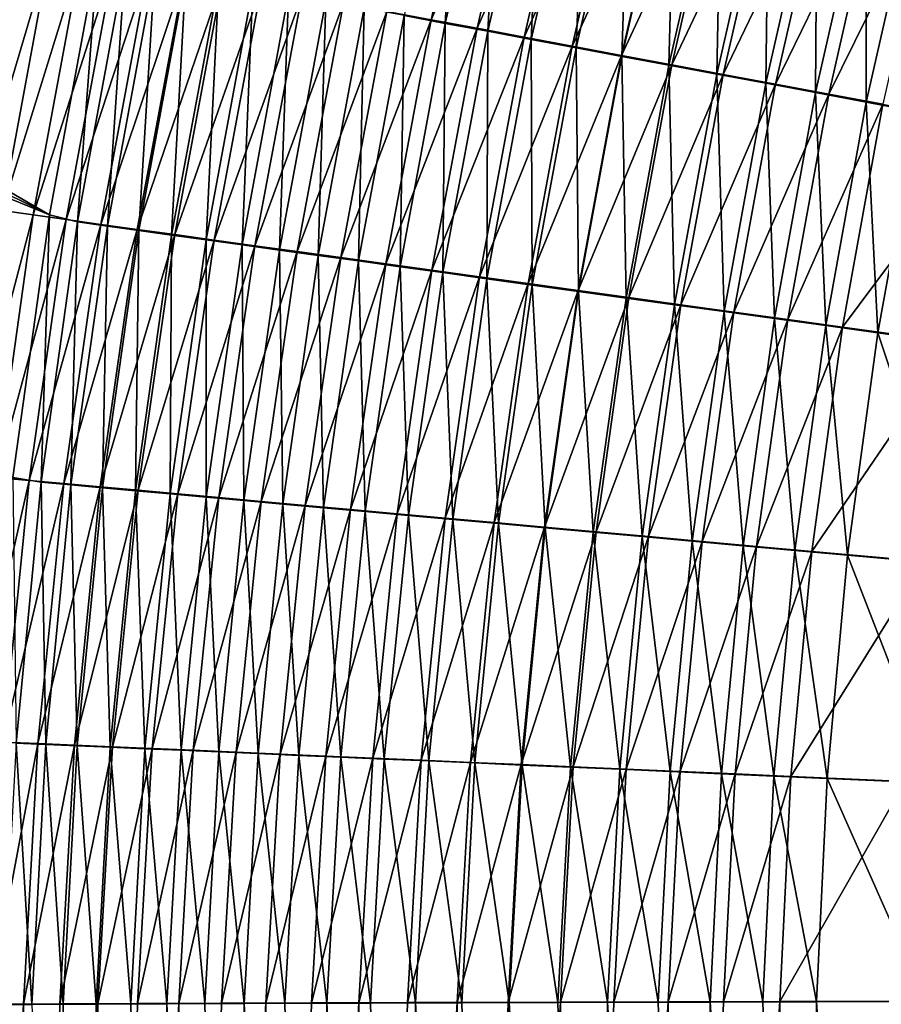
# Model space of a CAD drawing. Header units: metres. Extents: x -900 to 900, y -400 to 400.
# Tile 64 of 241: x -613 to -583, y 88 to 122. Entities that reach past the tile are written whole.
import ezdxf

# ---------------------------------------------------------------- set-up
doc = ezdxf.new("R2010")
doc.units = ezdxf.units.M

msp = doc.modelspace()

# ---------------------------------------------------------------- linework, layer by layer
at = {"layer": 'top'}
for points in [[(-665.980164, 141.913452, -352.099426), (-611.619263, 115.12542, -458.653259), (-665.315186, 146.204742, -352.098572)], [(-611.619263, 115.12542, -458.653259), (-609.978149, 123.998863, -458.955475), (-665.315186, 146.204742, -352.098572)], [(-611.619263, 115.12542, -458.653259), (-665.980164, 141.913452, -352.099426), (-666.541565, 137.607285, -352.102966)], [(-612.863892, 106.216515, -458.294708), (-611.619263, 115.12542, -458.653259), (-666.541565, 137.607285, -352.102966)], [(-598.673096, 121.745285, -477.851379), (-600.183411, 122.028526, -476.48764), (-596.780457, 129.962692, -477.982422)], [(-599.593933, 121.882126, -472.929657), (-598.198303, 121.620544, -474.275818), (-597.697937, 130.137268, -473.075623)], [(-598.673096, 121.745285, -477.851379), (-596.780457, 129.962692, -477.982422), (-595.24585, 129.598465, -479.284393)], [(-598.198303, 121.620544, -474.275818), (-596.318115, 129.80983, -474.411163), (-597.697937, 130.137268, -473.075623)], [(-598.198303, 121.620544, -474.275818), (-596.760193, 121.351135, -475.574341), (-596.318115, 129.80983, -474.411163)], [(-596.760193, 121.351135, -475.574341), (-594.89679, 129.472717, -475.699402), (-596.318115, 129.80983, -474.411163)], [(-597.119934, 121.454124, -479.163849), (-598.673096, 121.745285, -477.851379), (-595.24585, 129.598465, -479.284393)], [(-597.119934, 121.454124, -479.163849), (-595.24585, 129.598465, -479.284393), (-593.671021, 129.224854, -480.534088)], [(-596.760193, 121.351135, -475.574341), (-595.281311, 121.074203, -476.824066), (-594.89679, 129.472717, -475.699402)], [(-595.281311, 121.074203, -476.824066), (-593.435547, 129.126297, -476.939087), (-594.89679, 129.472717, -475.699402)], [(-595.525635, 121.155357, -480.423737), (-597.119934, 121.454124, -479.163849), (-593.671021, 129.224854, -480.534088)], [(-595.525635, 121.155357, -480.423737), (-593.671021, 129.224854, -480.534088), (-592.057495, 128.842239, -481.730286)], [(-595.281311, 121.074203, -476.824066), (-593.763245, 120.790031, -478.023712), (-593.435547, 129.126297, -476.939087)], [(-593.763245, 120.790031, -478.023712), (-591.935974, 128.77095, -478.129028), (-593.435547, 129.126297, -476.939087)], [(-593.891785, 120.849297, -481.629761), (-595.525635, 121.155357, -480.423737), (-592.057495, 128.842239, -481.730286)], [(-593.891785, 120.849297, -481.629761), (-592.057495, 128.842239, -481.730286), (-590.407043, 128.450989, -482.871704)], [(-593.763245, 120.790031, -478.023712), (-592.20752, 120.498924, -479.172028), (-591.935974, 128.77095, -478.129028)], [(-592.20752, 120.498924, -479.172028), (-590.399597, 128.407028, -479.268036), (-591.935974, 128.77095, -478.129028)], [(-592.220154, 120.53624, -482.780579), (-593.891785, 120.849297, -481.629761), (-590.407043, 128.450989, -482.871704)], [(-592.220154, 120.53624, -482.780579), (-590.407043, 128.450989, -482.871704), (-588.721252, 128.051498, -483.957062)], [(-592.20752, 120.498924, -479.172028), (-590.615784, 120.201172, -480.267853), (-590.399597, 128.407028, -479.268036)], [(-590.615784, 120.201172, -480.267853), (-588.827942, 128.034912, -480.354858), (-590.399597, 128.407028, -479.268036)], [(-590.512329, 120.216515, -483.874969), (-592.220154, 120.53624, -482.780579), (-588.721252, 128.051498, -483.957062)], [(-590.615784, 120.201172, -480.267853), (-588.989624, 119.897064, -481.309906), (-588.827942, 128.034912, -480.354858)], [(-590.512329, 120.216515, -483.874969), (-588.721252, 128.051498, -483.957062), (-587.001709, 127.644173, -484.985138)], [(-588.989624, 119.897064, -481.309906), (-587.222717, 127.654953, -481.388306), (-588.827942, 128.034912, -480.354858)], [(-588.770081, 119.890427, -484.911652), (-590.512329, 120.216515, -483.874969), (-587.001709, 127.644173, -484.985138)], [(-588.989624, 119.897064, -481.309906), (-587.330627, 119.586914, -482.297028), (-587.222717, 127.654953, -481.388306)], [(-588.770081, 119.890427, -484.911652), (-587.001709, 127.644173, -484.985138), (-585.250366, 127.229431, -485.954987)], [(-587.330627, 119.586914, -482.297028), (-585.585388, 127.267532, -482.367249), (-587.222717, 127.654953, -481.388306)], [(-587.330627, 119.586914, -482.297028), (-585.640686, 119.271034, -483.228271), (-585.585388, 127.267532, -482.367249)], [(-585.640686, 119.271034, -483.228271), (-583.917725, 126.873062, -483.290741), (-585.585388, 127.267532, -482.367249)], [(-586.995239, 119.558319, -485.889679), (-588.770081, 119.890427, -484.911652), (-585.250366, 127.229431, -485.954987)], [(-586.995239, 119.558319, -485.889679), (-585.250366, 127.229431, -485.954987), (-583.469055, 126.807709, -486.865723)], [(-585.189697, 119.220543, -486.808105), (-586.995239, 119.558319, -485.889679), (-583.469055, 126.807709, -486.865723)], [(-585.640686, 119.271034, -483.228271), (-583.921448, 118.949768, -484.102783), (-583.917725, 126.873062, -483.290741)], [(-585.189697, 119.220543, -486.808105), (-583.469055, 126.807709, -486.865723), (-581.659546, 126.37944, -487.716431)], [(-583.921448, 118.949768, -484.102783), (-582.221497, 126.471954, -484.157928), (-583.917725, 126.873062, -483.290741)], [(-583.355469, 118.877457, -487.666016), (-585.189697, 119.220543, -486.808105), (-581.659546, 126.37944, -487.716431)], [(-583.921448, 118.949768, -484.102783), (-582.174866, 118.623451, -484.919708), (-582.221497, 126.471954, -484.157928)], [(-613.226685, 115.268509, -461.864471), (-614.345459, 114.860573, -460.055634), (-611.583008, 124.172516, -462.167847)], [(-614.345459, 114.860573, -460.055634), (-612.775635, 123.566879, -460.368866), (-611.583008, 124.172516, -462.167847)], [(-613.226685, 115.268509, -461.864471), (-611.583008, 124.172516, -462.167847), (-610.529358, 123.973679, -463.917053)], [(-612.168457, 115.12104, -463.62912), (-613.226685, 115.268509, -461.864471), (-610.529358, 123.973679, -463.917053)], [(-612.168457, 115.12104, -463.62912), (-610.529358, 123.973679, -463.917053), (-609.419067, 123.764351, -465.631683)], [(-609.978149, 123.998863, -458.955475), (-611.619263, 115.12542, -458.653259), (-610.665344, 114.882912, -460.35199)], [(-609.052673, 123.659813, -460.640778), (-609.978149, 123.998863, -458.955475), (-610.665344, 114.882912, -460.35199)], [(-611.052368, 114.96563, -465.359192), (-612.168457, 115.12104, -463.62912), (-609.419067, 123.764351, -465.631683)], [(-611.052368, 114.96563, -465.359192), (-609.419067, 123.764351, -465.631683), (-608.25354, 123.544815, -467.309601)], [(-610.665344, 114.882912, -460.35199), (-609.657776, 114.742638, -462.032257), (-609.052673, 123.659813, -460.640778)], [(-609.657776, 114.742638, -462.032257), (-608.049438, 123.47068, -462.306335), (-609.052673, 123.659813, -460.640778)], [(-609.879761, 114.802483, -467.052429), (-611.052368, 114.96563, -465.359192), (-608.25354, 123.544815, -467.309601)], [(-609.879761, 114.802483, -467.052429), (-608.25354, 123.544815, -467.309601), (-607.034302, 123.315346, -468.9487)], [(-608.652283, 114.631805, -468.706665), (-609.879761, 114.802483, -467.052429), (-607.034302, 123.315346, -468.9487)], [(-609.657776, 114.742638, -462.032257), (-608.595093, 114.59481, -463.679565), (-608.049438, 123.47068, -462.306335)], [(-608.652283, 114.631805, -468.706665), (-607.034302, 123.315346, -468.9487), (-605.762756, 123.076202, -470.546783)], [(-608.595093, 114.59481, -463.679565), (-606.992249, 123.271576, -463.938965), (-608.049438, 123.47068, -462.306335)], [(-608.595093, 114.59481, -463.679565), (-607.478638, 114.439621, -465.29184), (-606.992249, 123.271576, -463.938965)], [(-607.478638, 114.439621, -465.29184), (-605.882507, 123.062767, -465.536652), (-606.992249, 123.271576, -463.938965)], [(-607.371338, 114.453789, -470.319763), (-608.652283, 114.631805, -468.706665), (-605.762756, 123.076202, -470.546783)], [(-607.478638, 114.439621, -465.29184), (-606.309875, 114.277267, -466.866974), (-605.882507, 123.062767, -465.536652)], [(-607.371338, 114.453789, -470.319763), (-605.762756, 123.076202, -470.546783), (-604.440369, 122.827675, -472.101746)], [(-606.309875, 114.277267, -466.866974), (-604.721558, 122.844498, -467.097351), (-605.882507, 123.062767, -465.536652)], [(-606.038391, 114.268654, -471.889496), (-607.371338, 114.453789, -470.319763), (-604.440369, 122.827675, -472.101746)], [(-606.309875, 114.277267, -466.866974), (-605.09021, 114.107948, -468.402924), (-604.721558, 122.844498, -467.097351)], [(-606.038391, 114.268654, -471.889496), (-604.440369, 122.827675, -472.101746), (-603.068665, 122.57003, -473.61145)], [(-605.09021, 114.107948, -468.402924), (-603.510803, 122.617043, -468.619049), (-604.721558, 122.844498, -467.097351)], [(-605.09021, 114.107948, -468.402924), (-603.821045, 113.931847, -469.897583), (-603.510803, 122.617043, -468.619049)], [(-603.821045, 113.931847, -469.897583), (-602.251709, 122.380653, -470.09964), (-603.510803, 122.617043, -468.619049)], [(-604.655029, 114.076591, -473.413696), (-606.038391, 114.268654, -471.889496), (-603.068665, 122.57003, -473.61145)], [(-604.655029, 114.076591, -473.413696), (-603.068665, 122.57003, -473.61145), (-601.64917, 122.303551, -475.073883)], [(-603.222656, 113.877823, -474.89032), (-604.655029, 114.076591, -473.413696), (-601.64917, 122.303551, -475.073883)], [(-603.821045, 113.931847, -469.897583), (-602.503845, 113.749161, -471.348907), (-602.251709, 122.380653, -470.09964)], [(-603.222656, 113.877823, -474.89032), (-601.64917, 122.303551, -475.073883), (-600.183411, 122.028526, -476.48764)], [(-602.503845, 113.749161, -471.348907), (-600.945618, 122.13559, -471.53717), (-602.251709, 122.380653, -470.09964)], [(-601.743042, 113.672569, -476.317902), (-603.222656, 113.877823, -474.89032), (-600.183411, 122.028526, -476.48764)], [(-602.503845, 113.749161, -471.348907), (-601.140015, 113.560097, -472.754913), (-600.945618, 122.13559, -471.53717)], [(-601.743042, 113.672569, -476.317902), (-600.183411, 122.028526, -476.48764), (-598.673096, 121.745285, -477.851379)], [(-601.140015, 113.560097, -472.754913), (-599.593933, 121.882126, -472.929657), (-600.945618, 122.13559, -471.53717)], [(-600.217896, 113.46106, -477.695129), (-601.743042, 113.672569, -476.317902), (-598.673096, 121.745285, -477.851379)], [(-601.140015, 113.560097, -472.754913), (-599.73114, 113.364861, -474.114227), (-599.593933, 121.882126, -472.929657)], [(-600.217896, 113.46106, -477.695129), (-598.673096, 121.745285, -477.851379), (-597.119934, 121.454124, -479.163849)], [(-599.73114, 113.364861, -474.114227), (-598.198303, 121.620544, -474.275818), (-599.593933, 121.882126, -472.929657)], [(-599.73114, 113.364861, -474.114227), (-598.278931, 113.163689, -475.425598), (-598.198303, 121.620544, -474.275818)], [(-598.278931, 113.163689, -475.425598), (-596.760193, 121.351135, -475.574341), (-598.198303, 121.620544, -474.275818)], [(-598.648865, 113.243538, -479.020691), (-600.217896, 113.46106, -477.695129), (-597.119934, 121.454124, -479.163849)], [(-598.648865, 113.243538, -479.020691), (-597.119934, 121.454124, -479.163849), (-595.525635, 121.155357, -480.423737)], [(-598.278931, 113.163689, -475.425598), (-596.784973, 112.956779, -476.687744), (-596.760193, 121.351135, -475.574341)], [(-596.784973, 112.956779, -476.687744), (-595.281311, 121.074203, -476.824066), (-596.760193, 121.351135, -475.574341)], [(-597.037659, 113.020226, -480.293213), (-598.648865, 113.243538, -479.020691), (-595.525635, 121.155357, -480.423737)], [(-597.037659, 113.020226, -480.293213), (-595.525635, 121.155357, -480.423737), (-593.891785, 120.849297, -481.629761)], [(-596.784973, 112.956779, -476.687744), (-595.250854, 112.744377, -477.899445), (-595.281311, 121.074203, -476.824066)], [(-595.250854, 112.744377, -477.899445), (-593.763245, 120.790031, -478.023712), (-595.281311, 121.074203, -476.824066)], [(-595.386047, 112.791359, -481.511444), (-597.037659, 113.020226, -480.293213), (-593.891785, 120.849297, -481.629761)], [(-595.386047, 112.791359, -481.511444), (-593.891785, 120.849297, -481.629761), (-592.220154, 120.53624, -482.780579)], [(-595.250854, 112.744377, -477.899445), (-593.678223, 112.526688, -479.059418), (-593.763245, 120.790031, -478.023712)], [(-593.678223, 112.526688, -479.059418), (-592.20752, 120.498924, -479.172028), (-593.763245, 120.790031, -478.023712)], [(-593.69574, 112.557167, -482.674011), (-595.386047, 112.791359, -481.511444), (-592.220154, 120.53624, -482.780579)], [(-593.69574, 112.557167, -482.674011), (-592.220154, 120.53624, -482.780579), (-590.512329, 120.216515, -483.874969)], [(-593.678223, 112.526688, -479.059418), (-592.068787, 112.30394, -480.166382), (-592.20752, 120.498924, -479.172028)], [(-592.068787, 112.30394, -480.166382), (-590.615784, 120.201172, -480.267853), (-592.20752, 120.498924, -479.172028)], [(-591.968445, 112.317894, -483.779602), (-593.69574, 112.557167, -482.674011), (-590.512329, 120.216515, -483.874969)], [(-592.068787, 112.30394, -480.166382), (-590.424072, 112.076355, -481.219116), (-590.615784, 120.201172, -480.267853)], [(-591.968445, 112.317894, -483.779602), (-590.512329, 120.216515, -483.874969), (-588.770081, 119.890427, -484.911652)], [(-590.424072, 112.076355, -481.219116), (-588.989624, 119.897064, -481.309906), (-590.615784, 120.201172, -480.267853)], [(-590.205872, 112.073761, -484.826965), (-591.968445, 112.317894, -483.779602), (-588.770081, 119.890427, -484.911652)], [(-590.424072, 112.076355, -481.219116), (-588.745789, 111.844147, -482.2164), (-588.989624, 119.897064, -481.309906)], [(-590.205872, 112.073761, -484.826965), (-588.770081, 119.890427, -484.911652), (-586.995239, 119.558319, -485.889679)], [(-588.745789, 111.844147, -482.2164), (-587.330627, 119.586914, -482.297028), (-588.989624, 119.897064, -481.309906)], [(-588.745789, 111.844147, -482.2164), (-587.035767, 111.607582, -483.157288), (-587.330627, 119.586914, -482.297028)], [(-587.035767, 111.607582, -483.157288), (-585.640686, 119.271034, -483.228271), (-587.330627, 119.586914, -482.297028)], [(-588.409973, 111.825043, -485.815125), (-590.205872, 112.073761, -484.826965), (-586.995239, 119.558319, -485.889679)], [(-588.409973, 111.825043, -485.815125), (-586.995239, 119.558319, -485.889679), (-585.189697, 119.220543, -486.808105)], [(-587.035767, 111.607582, -483.157288), (-585.295837, 111.366898, -484.040894), (-585.640686, 119.271034, -483.228271)], [(-585.295837, 111.366898, -484.040894), (-583.921448, 118.949768, -484.102783), (-585.640686, 119.271034, -483.228271)], [(-586.582703, 111.571999, -486.743103), (-588.409973, 111.825043, -485.815125), (-585.189697, 119.220543, -486.808105)], [(-586.582703, 111.571999, -486.743103), (-585.189697, 119.220543, -486.808105), (-583.355469, 118.877457, -487.666016)], [(-585.295837, 111.366898, -484.040894), (-583.527893, 111.122353, -484.866333), (-583.921448, 118.949768, -484.102783)], [(-583.527893, 111.122353, -484.866333), (-582.174866, 118.623451, -484.919708), (-583.921448, 118.949768, -484.102783)], [(-584.725952, 111.314888, -487.609985), (-586.582703, 111.571999, -486.743103), (-583.355469, 118.877457, -487.666016)], [(-584.725952, 111.314888, -487.609985), (-583.355469, 118.877457, -487.666016), (-579.608154, 118.176758, -489.196686)], [(-583.527893, 111.122353, -484.866333), (-579.915283, 110.622688, -486.339081), (-582.174866, 118.623451, -484.919708)], [(-580.931824, 110.789551, -489.156708), (-584.725952, 111.314888, -487.609985), (-579.608154, 118.176758, -489.196686)], [(-614.488647, 106.314095, -461.506958), (-613.226685, 115.268509, -461.864471), (-612.168457, 115.12104, -463.62912)], [(-613.429077, 106.217979, -463.290131), (-614.488647, 106.314095, -461.506958), (-612.168457, 115.12104, -463.62912)], [(-613.429077, 106.217979, -463.290131), (-612.168457, 115.12104, -463.62912), (-611.052368, 114.96563, -465.359192)], [(-612.310364, 106.116508, -465.038605), (-613.429077, 106.217979, -463.290131), (-611.052368, 114.96563, -465.359192)], [(-611.619263, 115.12542, -458.653259), (-612.863892, 106.216515, -458.294708), (-611.901001, 106.056458, -460.011993)], [(-612.310364, 106.116508, -465.038605), (-611.052368, 114.96563, -465.359192), (-609.879761, 114.802483, -467.052429)], [(-610.665344, 114.882912, -460.35199), (-611.619263, 115.12542, -458.653259), (-611.901001, 106.056458, -460.011993)], [(-611.13385, 106.009819, -466.750183), (-612.310364, 106.116508, -465.038605), (-609.879761, 114.802483, -467.052429)], [(-611.901001, 106.056458, -460.011993), (-610.892212, 105.965019, -461.709869), (-610.665344, 114.882912, -460.35199)], [(-611.13385, 106.009819, -466.750183), (-609.879761, 114.802483, -467.052429), (-608.652283, 114.631805, -468.706665)], [(-609.901245, 105.898041, -468.422577), (-611.13385, 106.009819, -466.750183), (-608.652283, 114.631805, -468.706665)], [(-610.892212, 105.965019, -461.709869), (-609.657776, 114.742638, -462.032257), (-610.665344, 114.882912, -460.35199)], [(-610.892212, 105.965019, -461.709869), (-609.826965, 105.8685, -463.374725), (-609.657776, 114.742638, -462.032257)], [(-609.901245, 105.898041, -468.422577), (-608.652283, 114.631805, -468.706665), (-607.371338, 114.453789, -470.319763)], [(-609.826965, 105.8685, -463.374725), (-608.595093, 114.59481, -463.679565), (-609.657776, 114.742638, -462.032257)], [(-609.826965, 105.8685, -463.374725), (-608.706848, 105.767006, -465.004425), (-608.595093, 114.59481, -463.679565)], [(-608.706848, 105.767006, -465.004425), (-607.478638, 114.439621, -465.29184), (-608.595093, 114.59481, -463.679565)], [(-608.613892, 105.781311, -470.053619), (-609.901245, 105.898041, -468.422577), (-607.371338, 114.453789, -470.319763)], [(-608.706848, 105.767006, -465.004425), (-607.533142, 105.660675, -466.596863), (-607.478638, 114.439621, -465.29184)], [(-608.613892, 105.781311, -470.053619), (-607.371338, 114.453789, -470.319763), (-606.038391, 114.268654, -471.889496)], [(-607.273376, 105.659767, -471.641022), (-608.613892, 105.781311, -470.053619), (-606.038391, 114.268654, -471.889496)], [(-607.533142, 105.660675, -466.596863), (-606.309875, 114.277267, -466.866974), (-607.478638, 114.439621, -465.29184)], [(-607.533142, 105.660675, -466.596863), (-606.307434, 105.549644, -468.149872), (-606.309875, 114.277267, -466.866974)], [(-607.273376, 105.659767, -471.641022), (-606.038391, 114.268654, -471.889496), (-604.655029, 114.076591, -473.413696)], [(-606.307434, 105.549644, -468.149872), (-605.09021, 114.107948, -468.402924), (-606.309875, 114.277267, -466.866974)], [(-605.881226, 105.533539, -473.182587), (-607.273376, 105.659767, -471.641022), (-604.655029, 114.076591, -473.413696)], [(-606.307434, 105.549644, -468.149872), (-605.031067, 105.434029, -469.661346), (-605.09021, 114.107948, -468.402924)], [(-605.881226, 105.533539, -473.182587), (-604.655029, 114.076591, -473.413696), (-603.222656, 113.877823, -474.89032)], [(-605.031067, 105.434029, -469.661346), (-603.821045, 113.931847, -469.897583), (-605.09021, 114.107948, -468.402924)], [(-605.031067, 105.434029, -469.661346), (-603.705566, 105.313957, -471.129181), (-603.821045, 113.931847, -469.897583)], [(-603.705566, 105.313957, -471.129181), (-602.503845, 113.749161, -471.348907), (-603.821045, 113.931847, -469.897583)], [(-604.438965, 105.402771, -474.676178), (-605.881226, 105.533539, -473.182587), (-603.222656, 113.877823, -474.89032)], [(-604.438965, 105.402771, -474.676178), (-603.222656, 113.877823, -474.89032), (-601.743042, 113.672569, -476.317902)], [(-602.948303, 105.267609, -476.120331), (-604.438965, 105.402771, -474.676178), (-601.743042, 113.672569, -476.317902)], [(-603.705566, 105.313957, -471.129181), (-602.332275, 105.189568, -472.551331), (-602.503845, 113.749161, -471.348907)], [(-602.948303, 105.267609, -476.120331), (-601.743042, 113.672569, -476.317902), (-600.217896, 113.46106, -477.695129)], [(-602.332275, 105.189568, -472.551331), (-601.140015, 113.560097, -472.754913), (-602.503845, 113.749161, -471.348907)], [(-601.411011, 105.128212, -477.513702), (-602.948303, 105.267609, -476.120331), (-600.217896, 113.46106, -477.695129)], [(-602.332275, 105.189568, -472.551331), (-600.912964, 105.061005, -473.926422), (-601.140015, 113.560097, -472.754913)], [(-601.411011, 105.128212, -477.513702), (-600.217896, 113.46106, -477.695129), (-598.648865, 113.243538, -479.020691)], [(-599.828857, 104.984734, -478.854889), (-601.411011, 105.128212, -477.513702), (-598.648865, 113.243538, -479.020691)], [(-600.912964, 105.061005, -473.926422), (-599.73114, 113.364861, -474.114227), (-601.140015, 113.560097, -472.754913)], [(-600.912964, 105.061005, -473.926422), (-599.449219, 104.928406, -475.253113), (-599.73114, 113.364861, -474.114227)], [(-599.828857, 104.984734, -478.854889), (-598.648865, 113.243538, -479.020691), (-597.037659, 113.020226, -480.293213)], [(-599.449219, 104.928406, -475.253113), (-598.278931, 113.163689, -475.425598), (-599.73114, 113.364861, -474.114227)], [(-598.203491, 104.837318, -480.142578), (-599.828857, 104.984734, -478.854889), (-597.037659, 113.020226, -480.293213)], [(-599.449219, 104.928406, -475.253113), (-597.942749, 104.791931, -476.530182), (-598.278931, 113.163689, -475.425598)], [(-597.942749, 104.791931, -476.530182), (-596.784973, 112.956779, -476.687744), (-598.278931, 113.163689, -475.425598)], [(-598.203491, 104.837318, -480.142578), (-597.037659, 113.020226, -480.293213), (-595.386047, 112.791359, -481.511444)], [(-597.942749, 104.791931, -476.530182), (-596.395203, 104.651718, -477.756256), (-596.784973, 112.956779, -476.687744)], [(-596.395203, 104.651718, -477.756256), (-595.250854, 112.744377, -477.899445), (-596.784973, 112.956779, -476.687744)], [(-596.536804, 104.686134, -481.375366), (-598.203491, 104.837318, -480.142578), (-595.386047, 112.791359, -481.511444)], [(-596.536804, 104.686134, -481.375366), (-595.386047, 112.791359, -481.511444), (-593.69574, 112.557167, -482.674011)], [(-596.395203, 104.651718, -477.756256), (-594.808228, 104.507912, -478.930115), (-595.250854, 112.744377, -477.899445)], [(-594.808228, 104.507912, -478.930115), (-593.678223, 112.526688, -479.059418), (-595.250854, 112.744377, -477.899445)], [(-594.830444, 104.531326, -482.551971), (-596.536804, 104.686134, -481.375366), (-593.69574, 112.557167, -482.674011)], [(-594.830444, 104.531326, -482.551971), (-593.69574, 112.557167, -482.674011), (-591.968445, 112.317894, -483.779602)], [(-593.086182, 104.373055, -483.67099), (-594.830444, 104.531326, -482.551971), (-591.968445, 112.317894, -483.779602)], [(-594.808228, 104.507912, -478.930115), (-593.183472, 104.360664, -480.050446), (-593.678223, 112.526688, -479.059418)], [(-593.183472, 104.360664, -480.050446), (-592.068787, 112.30394, -480.166382), (-593.678223, 112.526688, -479.059418)], [(-593.183472, 104.360664, -480.050446), (-591.522705, 104.210114, -481.115936), (-592.068787, 112.30394, -480.166382)], [(-593.086182, 104.373055, -483.67099), (-591.968445, 112.317894, -483.779602), (-590.205872, 112.073761, -484.826965)], [(-591.522705, 104.210114, -481.115936), (-590.424072, 112.076355, -481.219116), (-592.068787, 112.30394, -480.166382)], [(-591.305847, 104.211472, -484.73111), (-593.086182, 104.373055, -483.67099), (-590.205872, 112.073761, -484.826965)], [(-591.522705, 104.210114, -481.115936), (-589.827515, 104.056427, -482.125366), (-590.424072, 112.076355, -481.219116)], [(-591.305847, 104.211472, -484.73111), (-590.205872, 112.073761, -484.826965), (-588.409973, 111.825043, -485.815125)], [(-589.827515, 104.056427, -482.125366), (-588.745789, 111.844147, -482.2164), (-590.424072, 112.076355, -481.219116)], [(-589.491333, 104.046753, -485.731354), (-591.305847, 104.211472, -484.73111), (-588.409973, 111.825043, -485.815125)], [(-589.827515, 104.056427, -482.125366), (-588.099792, 103.899757, -483.077789), (-588.745789, 111.844147, -482.2164)], [(-589.491333, 104.046753, -485.731354), (-588.409973, 111.825043, -485.815125), (-586.582703, 111.571999, -486.743103)], [(-587.644653, 103.879082, -486.670746), (-589.491333, 104.046753, -485.731354), (-586.582703, 111.571999, -486.743103)], [(-588.099792, 103.899757, -483.077789), (-587.035767, 111.607582, -483.157288), (-588.745789, 111.844147, -482.2164)], [(-588.099792, 103.899757, -483.077789), (-586.341492, 103.740273, -483.972229), (-587.035767, 111.607582, -483.157288)], [(-587.644653, 103.879082, -486.670746), (-586.582703, 111.571999, -486.743103), (-584.725952, 111.314888, -487.609985)], [(-586.341492, 103.740273, -483.972229), (-585.295837, 111.366898, -484.040894), (-587.035767, 111.607582, -483.157288)], [(-585.767822, 103.708626, -487.54834), (-587.644653, 103.879082, -486.670746), (-584.725952, 111.314888, -487.609985)], [(-586.341492, 103.740273, -483.972229), (-584.554443, 103.57814, -484.807861), (-585.295837, 111.366898, -484.040894)], [(-585.767822, 103.708626, -487.54834), (-584.725952, 111.314888, -487.609985), (-580.931824, 110.789551, -489.156708)], [(-584.554443, 103.57814, -484.807861), (-583.527893, 111.122353, -484.866333), (-585.295837, 111.366898, -484.040894)], [(-584.554443, 103.57814, -484.807861), (-580.901794, 103.246628, -486.298828), (-583.527893, 111.122353, -484.866333)], [(-580.901794, 103.246628, -486.298828), (-579.915283, 110.622688, -486.339081), (-583.527893, 111.122353, -484.866333)], [(-581.931702, 103.360077, -489.114227), (-585.767822, 103.708626, -487.54834), (-580.931824, 110.789551, -489.156708)], [(-614.307007, 97.284538, -462.900024), (-613.429077, 106.217979, -463.290131), (-612.310364, 106.116508, -465.038605)], [(-613.188843, 97.236794, -464.669952), (-614.307007, 97.284538, -462.900024), (-612.310364, 106.116508, -465.038605)], [(-613.188843, 97.236794, -464.669952), (-612.310364, 106.116508, -465.038605), (-611.13385, 106.009819, -466.750183)], [(-612.011658, 97.186394, -466.402863), (-613.188843, 97.236794, -464.669952), (-611.13385, 106.009819, -466.750183)], [(-611.901001, 106.056458, -460.011993), (-612.863892, 106.216515, -458.294708), (-612.755432, 97.200462, -459.620819)], [(-612.755432, 97.200462, -459.620819), (-611.748474, 97.157616, -461.339203), (-611.901001, 106.056458, -460.011993)], [(-612.011658, 97.186394, -466.402863), (-611.13385, 106.009819, -466.750183), (-609.901245, 105.898041, -468.422577)], [(-610.777039, 97.133423, -468.096436), (-612.011658, 97.186394, -466.402863), (-609.901245, 105.898041, -468.422577)], [(-611.748474, 97.157616, -461.339203), (-610.892212, 105.965019, -461.709869), (-611.901001, 106.056458, -460.011993)], [(-611.748474, 97.157616, -461.339203), (-610.683899, 97.112198, -463.024475), (-610.892212, 105.965019, -461.709869)], [(-610.683899, 97.112198, -463.024475), (-609.826965, 105.8685, -463.374725), (-610.892212, 105.965019, -461.709869)], [(-610.777039, 97.133423, -468.096436), (-609.901245, 105.898041, -468.422577), (-608.613892, 105.781311, -470.053619)], [(-609.486389, 97.077927, -469.748352), (-610.777039, 97.133423, -468.096436), (-608.613892, 105.781311, -470.053619)], [(-610.683899, 97.112198, -463.024475), (-609.563049, 97.064262, -464.674469), (-609.826965, 105.8685, -463.374725)], [(-609.563049, 97.064262, -464.674469), (-608.706848, 105.767006, -465.004425), (-609.826965, 105.8685, -463.374725)], [(-609.563049, 97.064262, -464.674469), (-608.387512, 97.013863, -466.286987), (-608.706848, 105.767006, -465.004425)], [(-609.486389, 97.077927, -469.748352), (-608.613892, 105.781311, -470.053619), (-607.273376, 105.659767, -471.641022)], [(-608.141357, 97.019974, -471.356354), (-609.486389, 97.077927, -469.748352), (-607.273376, 105.659767, -471.641022)], [(-608.387512, 97.013863, -466.286987), (-607.533142, 105.660675, -466.596863), (-608.706848, 105.767006, -465.004425)], [(-608.387512, 97.013863, -466.286987), (-607.15863, 96.961075, -467.859894), (-607.533142, 105.660675, -466.596863)], [(-608.141357, 97.019974, -471.356354), (-607.273376, 105.659767, -471.641022), (-605.881226, 105.533539, -473.182587)], [(-607.15863, 96.961075, -467.859894), (-606.307434, 105.549644, -468.149872), (-607.533142, 105.660675, -466.596863)], [(-606.743469, 96.959625, -472.918091), (-608.141357, 97.019974, -471.356354), (-605.881226, 105.533539, -473.182587)], [(-607.15863, 96.961075, -467.859894), (-605.877991, 96.905945, -469.39093), (-606.307434, 105.549644, -468.149872)], [(-606.743469, 96.959625, -472.918091), (-605.881226, 105.533539, -473.182587), (-604.438965, 105.402771, -474.676178)], [(-605.294189, 96.896957, -474.431458), (-606.743469, 96.959625, -472.918091), (-604.438965, 105.402771, -474.676178)], [(-605.877991, 96.905945, -469.39093), (-605.031067, 105.434029, -469.661346), (-606.307434, 105.549644, -468.149872)], [(-605.877991, 96.905945, -469.39093), (-604.546936, 96.848549, -470.877991), (-605.031067, 105.434029, -469.661346)], [(-605.294189, 96.896957, -474.431458), (-604.438965, 105.402771, -474.676178), (-602.948303, 105.267609, -476.120331)], [(-603.79541, 96.832031, -475.894897), (-605.294189, 96.896957, -474.431458), (-602.948303, 105.267609, -476.120331)], [(-604.546936, 96.848549, -470.877991), (-603.705566, 105.313957, -471.129181), (-605.031067, 105.434029, -469.661346)], [(-604.546936, 96.848549, -470.877991), (-603.167114, 96.788933, -472.318939), (-603.705566, 105.313957, -471.129181)], [(-603.79541, 96.832031, -475.894897), (-602.948303, 105.267609, -476.120331), (-601.411011, 105.128212, -477.513702)], [(-603.167114, 96.788933, -472.318939), (-602.332275, 105.189568, -472.551331), (-603.705566, 105.313957, -471.129181)], [(-602.248901, 96.764931, -477.307037), (-603.79541, 96.832031, -475.894897), (-601.411011, 105.128212, -477.513702)], [(-603.167114, 96.788933, -472.318939), (-601.740051, 96.72718, -473.712372), (-602.332275, 105.189568, -472.551331)], [(-601.740051, 96.72718, -473.712372), (-600.912964, 105.061005, -473.926422), (-602.332275, 105.189568, -472.551331)], [(-602.248901, 96.764931, -477.307037), (-601.411011, 105.128212, -477.513702), (-599.828857, 104.984734, -478.854889)], [(-600.656311, 96.695732, -478.666443), (-602.248901, 96.764931, -477.307037), (-599.828857, 104.984734, -478.854889)], [(-601.740051, 96.72718, -473.712372), (-600.267456, 96.663353, -475.056946), (-600.912964, 105.061005, -473.926422)], [(-600.267456, 96.663353, -475.056946), (-599.449219, 104.928406, -475.253113), (-600.912964, 105.061005, -473.926422)], [(-600.656311, 96.695732, -478.666443), (-599.828857, 104.984734, -478.854889), (-598.203491, 104.837318, -480.142578)], [(-600.267456, 96.663353, -475.056946), (-598.75116, 96.597527, -476.351318), (-599.449219, 104.928406, -475.253113)], [(-598.75116, 96.597527, -476.351318), (-597.942749, 104.791931, -476.530182), (-599.449219, 104.928406, -475.253113)], [(-599.019592, 96.624504, -479.971741), (-600.656311, 96.695732, -478.666443), (-598.203491, 104.837318, -480.142578)], [(-599.019592, 96.624504, -479.971741), (-598.203491, 104.837318, -480.142578), (-596.536804, 104.686134, -481.375366)], [(-597.340454, 96.551323, -481.221558), (-599.019592, 96.624504, -479.971741), (-596.536804, 104.686134, -481.375366)], [(-598.75116, 96.597527, -476.351318), (-597.192749, 96.529778, -477.594177), (-597.942749, 104.791931, -476.530182)], [(-597.192749, 96.529778, -477.594177), (-596.395203, 104.651718, -477.756256), (-597.942749, 104.791931, -476.530182)], [(-597.340454, 96.551323, -481.221558), (-596.536804, 104.686134, -481.375366), (-594.830444, 104.531326, -482.551971)], [(-597.192749, 96.529778, -477.594177), (-595.593933, 96.460167, -478.78421), (-596.395203, 104.651718, -477.756256)], [(-595.593933, 96.460167, -478.78421), (-594.808228, 104.507912, -478.930115), (-596.395203, 104.651718, -477.756256)], [(-595.620728, 96.476257, -482.414459), (-597.340454, 96.551323, -481.221558), (-594.830444, 104.531326, -482.551971)], [(-595.620728, 96.476257, -482.414459), (-594.830444, 104.531326, -482.551971), (-593.086182, 104.373055, -483.67099)], [(-593.862122, 96.399399, -483.549072), (-595.620728, 96.476257, -482.414459), (-593.086182, 104.373055, -483.67099)], [(-595.593933, 96.460167, -478.78421), (-593.956482, 96.388771, -479.920044), (-594.808228, 104.507912, -478.930115)], [(-593.956482, 96.388771, -479.920044), (-593.183472, 104.360664, -480.050446), (-594.808228, 104.507912, -478.930115)], [(-593.956482, 96.388771, -479.920044), (-592.282104, 96.315659, -481.000366), (-593.183472, 104.360664, -480.050446)], [(-593.862122, 96.399399, -483.549072), (-593.086182, 104.373055, -483.67099), (-591.305847, 104.211472, -484.73111)], [(-592.282104, 96.315659, -481.000366), (-591.522705, 104.210114, -481.115936), (-593.183472, 104.360664, -480.050446)], [(-592.066589, 96.320808, -484.624084), (-593.862122, 96.399399, -483.549072), (-591.305847, 104.211472, -484.73111)], [(-592.282104, 96.315659, -481.000366), (-590.572449, 96.240913, -482.023956), (-591.522705, 104.210114, -481.115936)], [(-592.066589, 96.320808, -484.624084), (-591.305847, 104.211472, -484.73111), (-589.491333, 104.046753, -485.731354)], [(-590.236023, 96.240585, -485.638397), (-592.066589, 96.320808, -484.624084), (-589.491333, 104.046753, -485.731354)], [(-590.572449, 96.240913, -482.023956), (-589.827515, 104.056427, -482.125366), (-591.522705, 104.210114, -481.115936)], [(-590.572449, 96.240913, -482.023956), (-588.829468, 96.164604, -482.989746), (-589.827515, 104.056427, -482.125366)], [(-590.236023, 96.240585, -485.638397), (-589.491333, 104.046753, -485.731354), (-587.644653, 103.879082, -486.670746)], [(-588.829468, 96.164604, -482.989746), (-588.099792, 103.899757, -483.077789), (-589.827515, 104.056427, -482.125366)], [(-588.829468, 96.164604, -482.989746), (-587.055115, 96.086823, -483.896851), (-588.099792, 103.899757, -483.077789)], [(-587.055115, 96.086823, -483.896851), (-586.341492, 103.740273, -483.972229), (-588.099792, 103.899757, -483.077789)], [(-588.372498, 96.158806, -486.591064), (-590.236023, 96.240585, -485.638397), (-587.644653, 103.879082, -486.670746)], [(-588.372498, 96.158806, -486.591064), (-587.644653, 103.879082, -486.670746), (-585.767822, 103.708626, -487.54834)], [(-586.478088, 96.075562, -487.48111), (-588.372498, 96.158806, -486.591064), (-585.767822, 103.708626, -487.54834)], [(-587.055115, 96.086823, -483.896851), (-585.251343, 96.007637, -484.744293), (-586.341492, 103.740273, -483.972229)], [(-586.478088, 96.075562, -487.48111), (-585.767822, 103.708626, -487.54834), (-581.931702, 103.360077, -489.114227)], [(-585.251343, 96.007637, -484.744293), (-584.554443, 103.57814, -484.807861), (-586.341492, 103.740273, -483.972229)], [(-585.251343, 96.007637, -484.744293), (-581.563232, 95.845436, -486.256439), (-584.554443, 103.57814, -484.807861)], [(-581.563232, 95.845436, -486.256439), (-580.901794, 103.246628, -486.298828), (-584.554443, 103.57814, -484.807861)], [(-582.604614, 95.905014, -489.069244), (-586.478088, 96.075562, -487.48111), (-581.931702, 103.360077, -489.114227)], [(-613.680298, 88.346306, -464.261414), (-613.188843, 97.236794, -464.669952), (-612.011658, 97.186394, -466.402863)], [(-612.505981, 88.351822, -466.018188), (-613.680298, 88.346306, -464.261414), (-612.011658, 97.186394, -466.402863)], [(-613.222351, 88.334953, -459.182892), (-612.219482, 88.340233, -460.927124), (-612.755432, 97.200462, -459.620819)], [(-612.219482, 88.340233, -460.927124), (-611.748474, 97.157616, -461.339203), (-612.755432, 97.200462, -459.620819)], [(-612.505981, 88.351822, -466.018188), (-612.011658, 97.186394, -466.402863), (-610.777039, 97.133423, -468.096436)], [(-611.273193, 88.357323, -467.734375), (-612.505981, 88.351822, -466.018188), (-610.777039, 97.133423, -468.096436)], [(-612.219482, 88.340233, -460.927124), (-611.158447, 88.345512, -462.636536), (-611.748474, 97.157616, -461.339203)], [(-611.158447, 88.345512, -462.636536), (-610.683899, 97.112198, -463.024475), (-611.748474, 97.157616, -461.339203)], [(-611.273193, 88.357323, -467.734375), (-610.777039, 97.133423, -468.096436), (-609.486389, 97.077927, -469.748352)], [(-609.983215, 88.362785, -469.408051), (-611.273193, 88.357323, -467.734375), (-609.486389, 97.077927, -469.748352)], [(-611.158447, 88.345512, -462.636536), (-610.040344, 88.350761, -464.309235), (-610.683899, 97.112198, -463.024475)], [(-610.040344, 88.350761, -464.309235), (-609.563049, 97.064262, -464.674469), (-610.683899, 97.112198, -463.024475)], [(-610.040344, 88.350761, -464.309235), (-608.866516, 88.355995, -465.943298), (-609.563049, 97.064262, -464.674469)], [(-609.983215, 88.362785, -469.408051), (-609.486389, 97.077927, -469.748352), (-608.141357, 97.019974, -471.356354)], [(-608.637512, 88.36821, -471.037292), (-609.983215, 88.362785, -469.408051), (-608.141357, 97.019974, -471.356354)], [(-608.866516, 88.355995, -465.943298), (-608.387512, 97.013863, -466.286987), (-609.563049, 97.064262, -464.674469)], [(-608.866516, 88.355995, -465.943298), (-607.638245, 88.361198, -467.536865), (-608.387512, 97.013863, -466.286987)], [(-608.637512, 88.36821, -471.037292), (-608.141357, 97.019974, -471.356354), (-606.743469, 96.959625, -472.918091)], [(-607.237732, 88.373589, -472.62027), (-608.637512, 88.36821, -471.037292), (-606.743469, 96.959625, -472.918091)], [(-607.638245, 88.361198, -467.536865), (-607.15863, 96.961075, -467.859894), (-608.387512, 97.013863, -466.286987)], [(-607.638245, 88.361198, -467.536865), (-606.356995, 88.366364, -469.088135), (-607.15863, 96.961075, -467.859894)], [(-607.237732, 88.373589, -472.62027), (-606.743469, 96.959625, -472.918091), (-605.294189, 96.896957, -474.431458)], [(-605.7854, 88.378922, -474.155121), (-607.237732, 88.373589, -472.62027), (-605.294189, 96.896957, -474.431458)], [(-606.356995, 88.366364, -469.088135), (-605.877991, 96.905945, -469.39093), (-607.15863, 96.961075, -467.859894)], [(-606.356995, 88.366364, -469.088135), (-605.02417, 88.37149, -470.595337), (-605.877991, 96.905945, -469.39093)], [(-605.02417, 88.37149, -470.595337), (-604.546936, 96.848549, -470.877991), (-605.877991, 96.905945, -469.39093)], [(-605.7854, 88.378922, -474.155121), (-605.294189, 96.896957, -474.431458), (-603.79541, 96.832031, -475.894897)], [(-604.282104, 88.384193, -475.640198), (-605.7854, 88.378922, -474.155121), (-603.79541, 96.832031, -475.894897)], [(-605.02417, 88.37149, -470.595337), (-603.641357, 88.376564, -472.056763), (-604.546936, 96.848549, -470.877991)], [(-603.641357, 88.376564, -472.056763), (-603.167114, 96.788933, -472.318939), (-604.546936, 96.848549, -470.877991)], [(-604.282104, 88.384193, -475.640198), (-603.79541, 96.832031, -475.894897), (-602.248901, 96.764931, -477.307037)], [(-602.729614, 88.389412, -477.07373), (-604.282104, 88.384193, -475.640198), (-602.248901, 96.764931, -477.307037)], [(-603.641357, 88.376564, -472.056763), (-602.210022, 88.381584, -473.470764), (-603.167114, 96.788933, -472.318939)], [(-602.210022, 88.381584, -473.470764), (-601.740051, 96.72718, -473.712372), (-603.167114, 96.788933, -472.318939)], [(-602.729614, 88.389412, -477.07373), (-602.248901, 96.764931, -477.307037), (-600.656311, 96.695732, -478.666443)], [(-601.129761, 88.394554, -478.454132), (-602.729614, 88.389412, -477.07373), (-600.656311, 96.695732, -478.666443)], [(-602.210022, 88.381584, -473.470764), (-600.731873, 88.386551, -474.835693), (-601.740051, 96.72718, -473.712372)], [(-600.731873, 88.386551, -474.835693), (-600.267456, 96.663353, -475.056946), (-601.740051, 96.72718, -473.712372)], [(-601.129761, 88.394554, -478.454132), (-600.656311, 96.695732, -478.666443), (-599.019592, 96.624504, -479.971741)], [(-599.484192, 88.399628, -479.779846), (-601.129761, 88.394554, -478.454132), (-599.019592, 96.624504, -479.971741)], [(-600.731873, 88.386551, -474.835693), (-599.208496, 88.391449, -476.150055), (-600.267456, 96.663353, -475.056946)], [(-599.208496, 88.391449, -476.150055), (-598.75116, 96.597527, -476.351318), (-600.267456, 96.663353, -475.056946)], [(-599.484192, 88.399628, -479.779846), (-599.019592, 96.624504, -479.971741), (-597.340454, 96.551323, -481.221558)], [(-597.794922, 88.404617, -481.049316), (-599.484192, 88.399628, -479.779846), (-597.340454, 96.551323, -481.221558)], [(-599.208496, 88.391449, -476.150055), (-597.641724, 88.396278, -477.412292), (-598.75116, 96.597527, -476.351318)], [(-597.641724, 88.396278, -477.412292), (-597.192749, 96.529778, -477.594177), (-598.75116, 96.597527, -476.351318)], [(-597.794922, 88.404617, -481.049316), (-597.340454, 96.551323, -481.221558), (-595.620728, 96.476257, -482.414459)], [(-596.063843, 88.409531, -482.261169), (-597.794922, 88.404617, -481.049316), (-595.620728, 96.476257, -482.414459)], [(-597.641724, 88.396278, -477.412292), (-596.033325, 88.401031, -478.621033), (-597.192749, 96.529778, -477.594177)], [(-596.033325, 88.401031, -478.621033), (-595.593933, 96.460167, -478.78421), (-597.192749, 96.529778, -477.594177)], [(-596.063843, 88.409531, -482.261169), (-595.620728, 96.476257, -482.414459), (-593.862122, 96.399399, -483.549072)], [(-594.292908, 88.414345, -483.41394), (-596.063843, 88.409531, -482.261169), (-593.862122, 96.399399, -483.549072)], [(-596.033325, 88.401031, -478.621033), (-594.385071, 88.405708, -479.774872), (-595.593933, 96.460167, -478.78421)], [(-594.385071, 88.405708, -479.774872), (-593.956482, 96.388771, -479.920044), (-595.593933, 96.460167, -478.78421)], [(-594.385071, 88.405708, -479.774872), (-592.698853, 88.410294, -480.872498), (-593.956482, 96.388771, -479.920044)], [(-594.292908, 88.414345, -483.41394), (-593.862122, 96.399399, -483.549072), (-592.066589, 96.320808, -484.624084)], [(-592.484131, 88.419067, -484.506409), (-594.292908, 88.414345, -483.41394), (-592.066589, 96.320808, -484.624084)], [(-592.698853, 88.410294, -480.872498), (-592.282104, 96.315659, -481.000366), (-593.956482, 96.388771, -479.920044)], [(-592.698853, 88.410294, -480.872498), (-590.976624, 88.414787, -481.912659), (-592.282104, 96.315659, -481.000366)], [(-592.484131, 88.419067, -484.506409), (-592.066589, 96.320808, -484.624084), (-590.236023, 96.240585, -485.638397)], [(-590.639526, 88.423683, -485.537262), (-592.484131, 88.419067, -484.506409), (-590.236023, 96.240585, -485.638397)], [(-590.976624, 88.414787, -481.912659), (-590.572449, 96.240913, -482.023956), (-592.282104, 96.315659, -481.000366)], [(-590.976624, 88.414787, -481.912659), (-589.220337, 88.419182, -482.894196), (-590.572449, 96.240913, -482.023956)], [(-590.639526, 88.423683, -485.537262), (-590.236023, 96.240585, -485.638397), (-588.372498, 96.158806, -486.591064)], [(-589.220337, 88.419182, -482.894196), (-588.829468, 96.164604, -482.989746), (-590.572449, 96.240913, -482.023956)], [(-588.76123, 88.428192, -486.505371), (-590.639526, 88.423683, -485.537262), (-588.372498, 96.158806, -486.591064)], [(-589.220337, 88.419182, -482.894196), (-587.431885, 88.423477, -483.815979), (-588.829468, 96.164604, -482.989746)], [(-587.431885, 88.423477, -483.815979), (-587.055115, 96.086823, -483.896851), (-588.829468, 96.164604, -482.989746)], [(-588.76123, 88.428192, -486.505371), (-588.372498, 96.158806, -486.591064), (-586.478088, 96.075562, -487.48111)], [(-586.851379, 88.432594, -487.409637), (-588.76123, 88.428192, -486.505371), (-586.478088, 96.075562, -487.48111)], [(-587.431885, 88.423477, -483.815979), (-585.613464, 88.427666, -484.676941), (-587.055115, 96.086823, -483.896851)], [(-585.613464, 88.427666, -484.676941), (-585.251343, 96.007637, -484.744293), (-587.055115, 96.086823, -483.896851)], [(-586.851379, 88.432594, -487.409637), (-586.478088, 96.075562, -487.48111), (-582.604614, 95.905014, -489.069244)], [(-582.945679, 88.44104, -489.022522), (-586.851379, 88.432594, -487.409637), (-582.604614, 95.905014, -489.069244)], [(-585.613464, 88.427666, -484.676941), (-581.894714, 88.435707, -486.212646), (-585.251343, 96.007637, -484.744293)], [(-581.894714, 88.435707, -486.212646), (-581.563232, 95.845436, -486.256439), (-585.251343, 96.007637, -484.744293)], [(-612.477173, 31.580099, -466.077484), (-615.451172, 31.580099, -461.348145), (-612.505981, 88.351822, -466.018188)], [(-615.451172, 31.580099, -461.348145), (-613.680298, 88.346306, -464.261414), (-612.505981, 88.351822, -466.018188)], [(-612.477173, 31.580099, -466.077484), (-612.505981, 88.351822, -466.018188), (-611.273193, 88.357323, -467.734375)], [(-609.952698, 31.580099, -469.470367), (-612.477173, 31.580099, -466.077484), (-609.983215, 88.362785, -469.408051)], [(-609.983215, 88.362785, -469.408051), (-612.477173, 31.580099, -466.077484), (-611.273193, 88.357323, -467.734375)], [(-610.006897, 31.580099, -464.375183), (-611.158447, 88.345512, -462.636536), (-612.219482, 88.340233, -460.927124)], [(-610.040344, 88.350761, -464.309235), (-611.158447, 88.345512, -462.636536), (-610.006897, 31.580099, -464.375183)], [(-607.605164, 31.580099, -467.602478), (-608.866516, 88.355995, -465.943298), (-610.040344, 88.350761, -464.309235)], [(-607.605164, 31.580099, -467.602478), (-610.040344, 88.350761, -464.309235), (-610.006897, 31.580099, -464.375183)], [(-608.637512, 88.36821, -471.037292), (-609.952698, 31.580099, -469.470367), (-609.983215, 88.362785, -469.408051)], [(-607.205383, 31.580099, -472.685181), (-609.952698, 31.580099, -469.470367), (-607.237732, 88.373589, -472.62027)], [(-609.952698, 31.580099, -469.470367), (-608.637512, 88.36821, -471.037292), (-607.237732, 88.373589, -472.62027)], [(-607.638245, 88.361198, -467.536865), (-608.866516, 88.355995, -465.943298), (-607.605164, 31.580099, -467.602478)], [(-604.991516, 31.580099, -470.660675), (-606.356995, 88.366364, -469.088135), (-607.638245, 88.361198, -467.536865)], [(-604.991516, 31.580099, -470.660675), (-607.638245, 88.361198, -467.536865), (-607.605164, 31.580099, -467.602478)], [(-607.205383, 31.580099, -472.685181), (-607.237732, 88.373589, -472.62027), (-605.7854, 88.378922, -474.155121)], [(-604.248535, 31.580099, -475.706512), (-607.205383, 31.580099, -472.685181), (-604.282104, 88.384193, -475.640198)], [(-604.282104, 88.384193, -475.640198), (-607.205383, 31.580099, -472.685181), (-605.7854, 88.378922, -474.155121)], [(-605.02417, 88.37149, -470.595337), (-606.356995, 88.366364, -469.088135), (-604.991516, 31.580099, -470.660675)], [(-602.177734, 31.580099, -473.535858), (-603.641357, 88.376564, -472.056763), (-605.02417, 88.37149, -470.595337)], [(-602.177734, 31.580099, -473.535858), (-605.02417, 88.37149, -470.595337), (-604.991516, 31.580099, -470.660675)], [(-602.729614, 88.389412, -477.07373), (-604.248535, 31.580099, -475.706512), (-604.282104, 88.384193, -475.640198)], [(-601.096252, 31.580099, -478.520477), (-604.248535, 31.580099, -475.706512), (-601.129761, 88.394554, -478.454132)], [(-604.248535, 31.580099, -475.706512), (-602.729614, 88.389412, -477.07373), (-601.129761, 88.394554, -478.454132)], [(-602.210022, 88.381584, -473.470764), (-603.641357, 88.376564, -472.056763), (-602.177734, 31.580099, -473.535858)], [(-599.176697, 31.580099, -476.214966), (-600.731873, 88.386551, -474.835693), (-602.210022, 88.381584, -473.470764)], [(-599.176697, 31.580099, -476.214966), (-602.210022, 88.381584, -473.470764), (-602.177734, 31.580099, -473.535858)], [(-601.096252, 31.580099, -478.520477), (-601.129761, 88.394554, -478.454132), (-599.484192, 88.399628, -479.779846)], [(-597.762512, 31.580099, -481.11496), (-601.096252, 31.580099, -478.520477), (-597.794922, 88.404617, -481.049316)], [(-597.794922, 88.404617, -481.049316), (-601.096252, 31.580099, -478.520477), (-599.484192, 88.399628, -479.779846)], [(-599.208496, 88.391449, -476.150055), (-600.731873, 88.386551, -474.835693), (-599.176697, 31.580099, -476.214966)], [(-596.002014, 31.580099, -478.685822), (-597.641724, 88.396278, -477.412292), (-599.208496, 88.391449, -476.150055)], [(-596.002014, 31.580099, -478.685822), (-599.208496, 88.391449, -476.150055), (-599.176697, 31.580099, -476.214966)], [(-596.063843, 88.409531, -482.261169), (-597.762512, 31.580099, -481.11496), (-597.794922, 88.404617, -481.049316)], [(-594.262329, 31.580099, -483.478607), (-597.762512, 31.580099, -481.11496), (-594.292908, 88.414345, -483.41394)], [(-597.762512, 31.580099, -481.11496), (-596.063843, 88.409531, -482.261169), (-594.292908, 88.414345, -483.41394)], [(-596.033325, 88.401031, -478.621033), (-597.641724, 88.396278, -477.412292), (-596.002014, 31.580099, -478.685822)], [(-592.668152, 31.580099, -480.937225), (-594.385071, 88.405708, -479.774872), (-596.033325, 88.401031, -478.621033)], [(-592.668152, 31.580099, -480.937225), (-596.033325, 88.401031, -478.621033), (-596.002014, 31.580099, -478.685822)], [(-592.698853, 88.410294, -480.872498), (-594.385071, 88.405708, -479.774872), (-592.668152, 31.580099, -480.937225)], [(-594.262329, 31.580099, -483.478607), (-594.292908, 88.414345, -483.41394), (-592.484131, 88.419067, -484.506409)], [(-590.610901, 31.580099, -485.601166), (-594.262329, 31.580099, -483.478607), (-590.639526, 88.423683, -485.537262)], [(-590.639526, 88.423683, -485.537262), (-594.262329, 31.580099, -483.478607), (-592.484131, 88.419067, -484.506409)], [(-589.190125, 31.580099, -482.958923), (-590.976624, 88.414787, -481.912659), (-592.698853, 88.410294, -480.872498)], [(-589.190125, 31.580099, -482.958923), (-592.698853, 88.410294, -480.872498), (-592.668152, 31.580099, -480.937225)], [(-589.220337, 88.419182, -482.894196), (-590.976624, 88.414787, -481.912659), (-589.190125, 31.580099, -482.958923)], [(-588.76123, 88.428192, -486.505371), (-590.610901, 31.580099, -485.601166), (-590.639526, 88.423683, -485.537262)], [(-586.824097, 31.580099, -487.473389), (-590.610901, 31.580099, -485.601166), (-586.851379, 88.432594, -487.409637)], [(-590.610901, 31.580099, -485.601166), (-588.76123, 88.428192, -486.505371), (-586.851379, 88.432594, -487.409637)], [(-587.431885, 88.423477, -483.815979), (-589.220337, 88.419182, -482.894196), (-585.583801, 31.580099, -484.74176)], [(-585.583801, 31.580099, -484.74176), (-589.220337, 88.419182, -482.894196), (-589.190125, 31.580099, -482.958923)], [(-585.613464, 88.427666, -484.676941), (-587.431885, 88.423477, -483.815979), (-585.583801, 31.580099, -484.74176)], [(-586.824097, 31.580099, -487.473389), (-586.851379, 88.432594, -487.409637), (-582.945679, 88.44104, -489.022522)], [(-582.91864, 31.580099, -489.086731), (-586.824097, 31.580099, -487.473389), (-582.945679, 88.44104, -489.022522)], [(-581.894714, 88.435707, -486.212646), (-585.613464, 88.427666, -484.676941), (-581.865662, 31.580099, -486.277618)], [(-585.613464, 88.427666, -484.676941), (-585.583801, 31.580099, -484.74176), (-581.865662, 31.580099, -486.277618)]]:
    msp.add_3dface(points, dxfattribs=at)

doc.saveas('drawing.dxf')
